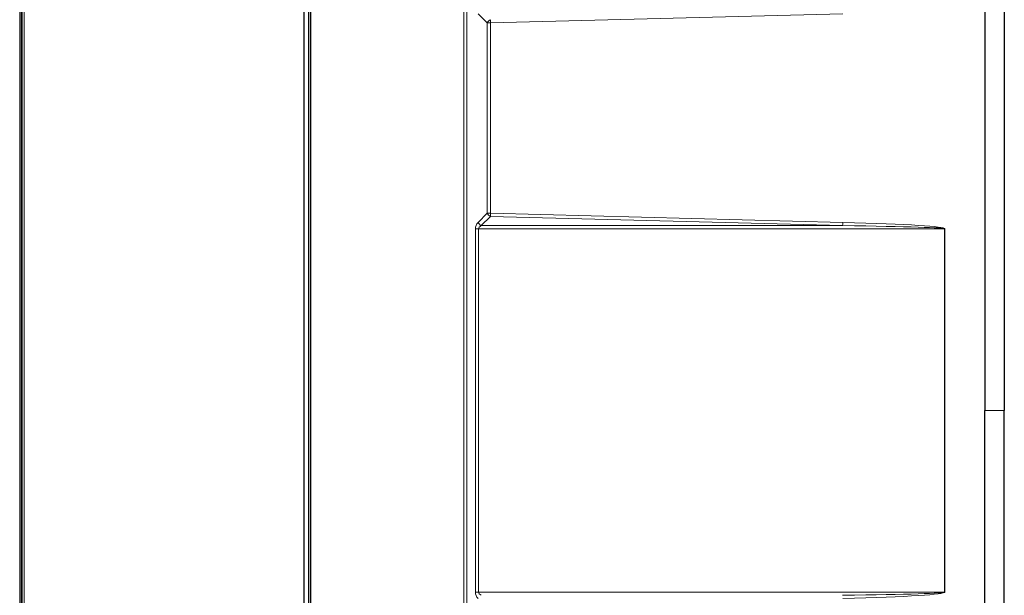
# Model space of a CAD drawing. Header units: millimetres. Extents: x 0 to 4205, y 0 to 2970.
# Tile 64 of 87: x 1950 to 2380, y 2071 to 2322. Entities that reach past the tile are written whole.
import ezdxf

# ---------------------------------------------------------------- set-up
doc = ezdxf.new("R2010")
doc.units = ezdxf.units.MM
doc.header["$LTSCALE"] = 5
doc.styles.add('SLDTEXTSTYLE0', font='TXT', dxfattribs={"width": 0.605})
doc.dimstyles.new('SLDDIMSTYLE0', dxfattribs={"dimtxt": 12.841593, "dimasz": 16.5, "dimexe": 0, "dimexo": 0.0625, "dimgap": 3.210398, "dimtad": 1, "dimdec": 0, "dimrnd": 1e-09, "dimzin": 12, "dimdsep": 46, "dimtxsty": 'SLDTEXTSTYLE0', "dimsah": 1, "dimcen": 0.09, "dimadec": 0, "dimazin": 3, "dimtfac": 1, "dimtdec": 1, "dimtofl": 0, "dimtmove": 0, "dimatfit": 3, "dimfxl": 0, "dimfrac": 2, "dimtolj": 1, "dimtzin": 12, "dimarcsym": 0})

# ---------------------------------------------------------------- blocks, each defined once
blk = doc.blocks.new('_D_7')
at = {"color": 7, "linetype": 'Continuous', "lineweight": 0}
for p, q in [((2163.82, 2742.16), (2159.41, 2742.16)), ((2159.41, 2742.16), (2159.41, 2722.44)), ((2198.12, 2742.16), (2202.53, 2742.16)), ((2202.53, 2742.16), (2202.53, 2722.44)), ((1950.03, 2550.64), (1950.03, 2724.5)), ((2399.56, 1699.78), (2399.56, 2724.5)), ((1950.03, 2719.5), (2399.56, 2719.5)), ((2159.41, 2722.44), (2163.82, 2722.44)), ((2202.53, 2722.44), (2198.12, 2722.44))]:
    blk.add_line(p, q, dxfattribs=at)
at = {"color": 7, "linetype": 'Continuous', "lineweight": 18}
for points in [[(1950.03, 2719.5), (1966.53, 2717), (1966.53, 2722)], [(2399.56, 2719.5), (2383.06, 2722), (2383.06, 2717)]]:
    blk.add_solid(points, dxfattribs=at)
at = {"color": 7, "linetype": 'Continuous', "lineweight": 18, "char_height": 13.229, "attachment_point": 1, "style": 'SLDTEXTSTYLE0'}
for s, insert in [('450', (2166.27, 2762.15)), ('17,7', (2163.82, 2739.49))]:
    blk.add_mtext(s, dxfattribs=dict(at, insert=insert))

msp = doc.modelspace()

# ---------------------------------------------------------------- linework, layer by layer
at = {"color": 8, "linetype": 'Continuous', "lineweight": 18}
for p, q in [((2143.73, 1716.65), (2143.73, 2586.69)), ((2145.13, 2586.69), (2145.13, 1716.65)), ((1952.05, 2534.33), (1952.05, 1920.19)), ((2153.99, 2320.63), (2150, 2324.67)), ((2309.05, 2324.67), (2155.38, 2320.63)), ((2153.99, 2237.71), (2153.99, 2320.63)), ((2153.99, 2320.63), (2155.38, 2320.63)), ((2155.38, 2320.63), (2155.38, 2237.71)), ((2150, 2233.67), (2153.99, 2237.71)), ((2155.37, 2236.3), (2151.38, 2232.26)), ((2153.99, 2237.71), (2155.38, 2237.71)), ((2309.04, 2232.26), (2155.37, 2236.3)), ((2155.38, 2237.71), (2309.05, 2233.67)), ((2148.85, 2072.5), (2148.85, 2230.84)), ((2148.85, 2230.84), (2150.19, 2230.84)), ((2150.19, 2230.84), (2150.19, 2072.5)), ((2353.53, 2230.84), (2150.19, 2230.84)), ((2151.38, 2232.26), (2309.04, 2232.26)), ((2353.53, 2072.5), (2353.53, 2230.84)), ((2353.53, 2230.84), (2353.58, 2230.84)), ((2353.58, 2230.84), (2353.58, 2072.5)), ((2148.85, 2072.5), (2150.19, 2072.5)), ((2150.19, 2072.5), (2353.53, 2072.5)), ((2353.53, 2072.5), (2353.58, 2072.5))]:
    msp.add_line(p, q, dxfattribs=at)
at = {"color": 7, "linetype": 'Continuous', "lineweight": 25}
for p, q in [((2371.06, 2586.69), (2371.06, 2151.67)), ((2379.56, 2586.69), (2379.56, 2151.67)), ((1951.09, 1920.19), (1951.09, 2534.33)), ((1950.03, 2533.64), (1950.03, 1928.21)), ((1950.79, 2533.64), (1950.79, 1928.21)), ((2076.09, 2390.85), (2076.09, 1912.48)), ((2074.09, 1921.38), (2074.09, 2381.96)), ((2077.06, 1921.5), (2077.06, 2381.84)), ((2371.06, 1716.65), (2371.06, 2151.67)), ((2379.56, 1716.65), (2379.56, 2151.67))]:
    msp.add_line(p, q, dxfattribs=at)
at = {"color": 8, "linetype": 'Continuous', "lineweight": 18}
for centre, radius, start, end in [((2156.83, 2319.24), 3.16, 117.5561, 153.8971), ((2198.34, 2321.85), 42.97, 179.7365, 181.619), ((2152.84, 2235.06), 3.16, 206.1029, 242.4439), ((2156.83, 2239.1), 3.16, 206.1029, 242.4439), ((2198.34, 2236.49), 42.97, 178.381, 180.2635), ((2352.01, 2232.45), 42.97, 178.381, 180.2635)]:
    msp.add_arc(centre, radius, start, end, dxfattribs=at)
for centre, major_axis, ratio, start_param, end_param in [((2152.81, 2230.84), (0, 4), 0.990766, 0.787269, 1.570796), ((2200.87, 2230.84), (152.71, 0), 0.026193, 0, 0.783528), ((2154.27, 2230.84), (4.09, 0), 0.489577, 2.358065, 3.141593), ((2200.94, 2230.84), (152.59, 0), 0.013107, 0, 0.783528), ((2152.81, 2072.5), (0, 4), 0.990766, 1.570796, 2.354324), ((2154.27, 2072.5), (4.09, 0), 0.489577, 3.141593, 3.92512), ((2200.94, 2072.5), (152.59, 0), 0.013107, 5.499658, 6.283185), ((2200.87, 2072.5), (152.71, 0), 0.026193, 5.499658, 6.283185)]:
    msp.add_ellipse(centre, major_axis=major_axis, ratio=ratio, start_param=start_param, end_param=end_param, dxfattribs=at)
msp.add_open_spline([(2371.06, 2151.67), (2371.68, 2151.67), (2372.94, 2151.67), (2375.13, 2151.67), (2376.96, 2151.67), (2378.28, 2151.67), (2379.29, 2151.67), (2379.45, 2151.67), (2379.56, 2151.67)], degree=3, knots=[0, 0, 0, 0, 0.118714, 0.237521, 0.473073, 0.607923, 0.742832, 1, 1, 1, 1], dxfattribs=at)

# ---------------------------------------------------------------- dimensions: what is measured, and where the dimension line sits
at = {"color": 7, "linetype": 'Continuous', "lineweight": 18}
dim = msp.add_linear_dim(base=(2399.56, 2719.5), p1=(1950.03, 2550.64), p2=(2399.56, 1699.78), dimstyle='SLDDIMSTYLE0', dxfattribs=at)
dim.commit()
dim.dimension.update_dxf_attribs({"geometry": '_D_7', "text_midpoint": (2180.97, 2719.5), "dimtype": 160})

doc.saveas('drawing.dxf')
